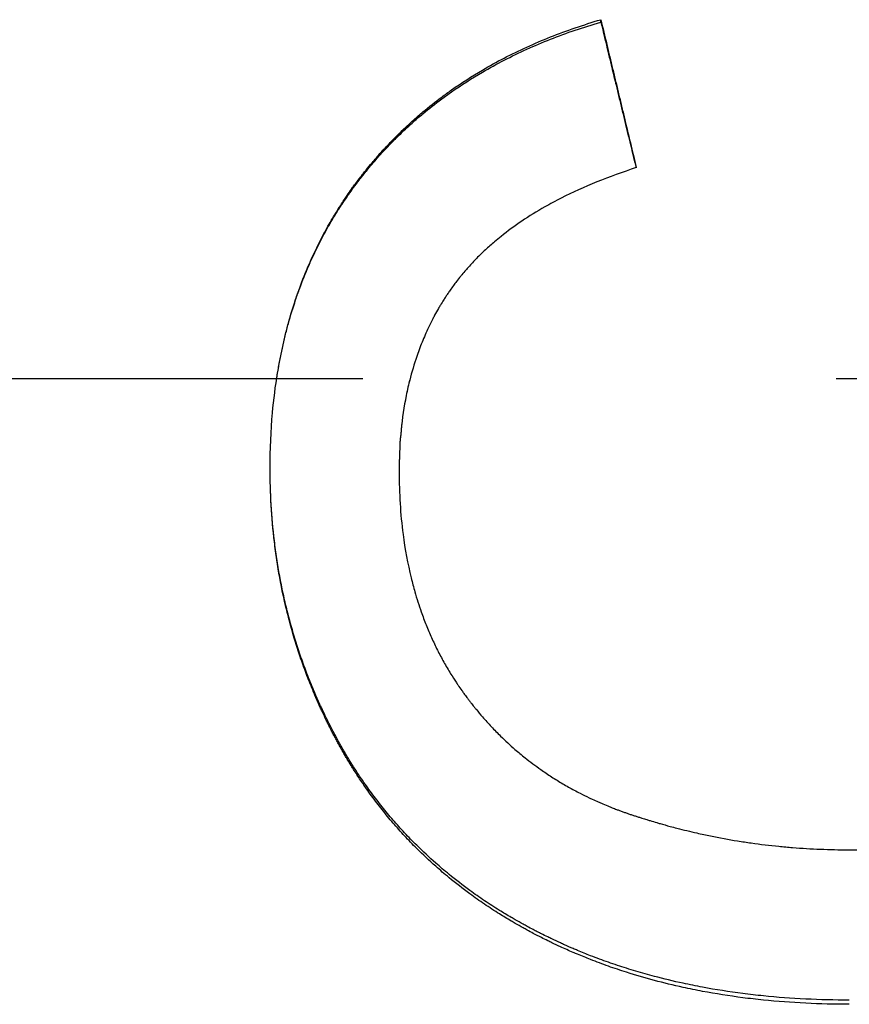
# Model space of a CAD drawing. Extents: x 0 to 19.7, y -1.7 to 1.7.
# Tile 6 of 11: x 0.573 to 0.748, y -0.132 to 0.076. Entities that reach past the tile are written whole.
import ezdxf

# ---------------------------------------------------------------- set-up
doc = ezdxf.new("R2010")
doc.units = 0
doc.header["$MEASUREMENT"] = 0
doc.linetypes.add('CHAIN', pattern=[0.7087, 0.4724, -0.0591, 0.1181, -0.0591])
doc.layers.get('0').update_dxf_attribs({"linetype": 'CONTINUOUS'})

msp = doc.modelspace()

# ---------------------------------------------------------------- linework, layer by layer
msp.add_line((0.69576, 0.07528), (0.69576, 0.07579))
at = {"linetype": 'CHAIN'}
msp.add_line((-0.045, 0), (19.73004, 0), dxfattribs=at)
for points, knots in [([(0.62588, -0.01893), (0.62588, -0.01493), (0.62605, -0.01103), (0.62639, -0.00724), (0.62665, -0.0044), (0.627, -0.00161), (0.62745, 0.00111), (0.62789, 0.00383), (0.62844, 0.00649), (0.62908, 0.0091), (0.62929, 0.00996), (0.62951, 0.01083), (0.62975, 0.01168), (0.63021, 0.01339), (0.63072, 0.01507), (0.63128, 0.01673), (0.63155, 0.01755), (0.63184, 0.01837), (0.63214, 0.01919), (0.63274, 0.02082), (0.63337, 0.02242), (0.63405, 0.02399), (0.6344, 0.02478), (0.63475, 0.02556), (0.63511, 0.02634), (0.63565, 0.0275), (0.63622, 0.02864), (0.63681, 0.02977), (0.637, 0.03015), (0.6372, 0.03053), (0.63741, 0.0309), (0.63801, 0.03202), (0.63864, 0.03313), (0.6393, 0.03422), (0.63973, 0.03495), (0.64018, 0.03567), (0.64064, 0.03638), (0.64087, 0.03674), (0.6411, 0.03709), (0.64133, 0.03745), (0.64168, 0.03798), (0.64204, 0.0385), (0.6424, 0.03903), (0.64271, 0.03946), (0.64301, 0.0399), (0.64332, 0.04033), (0.64351, 0.04058), (0.6437, 0.04084), (0.64389, 0.0411), (0.64427, 0.04161), (0.64465, 0.04212), (0.64504, 0.04263), (0.64511, 0.04271), (0.64517, 0.04279), (0.64524, 0.04288), (0.64543, 0.04313), (0.64563, 0.04338), (0.64583, 0.04363), (0.64596, 0.04379), (0.64609, 0.04396), (0.64622, 0.04412), (0.64662, 0.04462), (0.64703, 0.04511), (0.64743, 0.04559), (0.64771, 0.04591), (0.64798, 0.04624), (0.64826, 0.04655), (0.64881, 0.04719), (0.64937, 0.04782), (0.64994, 0.04844), (0.65023, 0.04875), (0.65052, 0.04906), (0.65081, 0.04937), (0.65138, 0.04998), (0.65197, 0.05058), (0.65257, 0.05118), (0.65287, 0.05147), (0.65317, 0.05177), (0.65347, 0.05206), (0.65437, 0.05294), (0.6553, 0.0538), (0.65625, 0.05464), (0.65688, 0.0552), (0.65751, 0.05575), (0.65816, 0.0563), (0.65945, 0.05738), (0.66078, 0.05844), (0.66214, 0.05945), (0.66283, 0.05996), (0.66352, 0.06046), (0.66421, 0.06096), (0.66631, 0.06243), (0.66848, 0.06383), (0.67073, 0.06515), (0.67223, 0.06603), (0.67376, 0.06688), (0.67533, 0.06769), (0.67846, 0.06931), (0.68173, 0.0708), (0.68513, 0.07215), (0.68854, 0.0735), (0.69208, 0.07471), (0.69576, 0.07579)], [0, 0, 0, 0, 0.166667, 0.166667, 0.166667, 0.291667, 0.291667, 0.291667, 0.416667, 0.416667, 0.416667, 0.458333, 0.458333, 0.458333, 0.541667, 0.541667, 0.541667, 0.583333, 0.583333, 0.583333, 0.666667, 0.666667, 0.666667, 0.708333, 0.708333, 0.708333, 0.770833, 0.770833, 0.770833, 0.791667, 0.791667, 0.791667, 0.854167, 0.854167, 0.854167, 0.895833, 0.895833, 0.895833, 0.916667, 0.916667, 0.916667, 0.947917, 0.947917, 0.947917, 0.973958, 0.973958, 0.973958, 0.989583, 0.989583, 0.989583, 1.020833, 1.020833, 1.020833, 1.026042, 1.026042, 1.026042, 1.041667, 1.041667, 1.041667, 1.052083, 1.052083, 1.052083, 1.083333, 1.083333, 1.083333, 1.104167, 1.104167, 1.104167, 1.145833, 1.145833, 1.145833, 1.166667, 1.166667, 1.166667, 1.208333, 1.208333, 1.208333, 1.229167, 1.229167, 1.229167, 1.291667, 1.291667, 1.291667, 1.333333, 1.333333, 1.333333, 1.416667, 1.416667, 1.416667, 1.458333, 1.458333, 1.458333, 1.583333, 1.583333, 1.583333, 1.666667, 1.666667, 1.666667, 1.833333, 1.833333, 1.833333, 2, 2, 2, 2]), ([(0.62727, 0), (0.62733, 0.00037), (0.62739, 0.00073), (0.62745, 0.0011), (0.6276, 0.002), (0.62776, 0.0029), (0.62793, 0.00379), (0.62827, 0.00556), (0.62865, 0.00731), (0.62908, 0.00904), (0.62929, 0.0099), (0.62951, 0.01075), (0.62975, 0.0116), (0.63021, 0.0133), (0.63072, 0.01497), (0.63128, 0.01661), (0.63155, 0.01744), (0.63184, 0.01825), (0.63214, 0.01906), (0.63274, 0.02068), (0.63337, 0.02227), (0.63405, 0.02383), (0.6344, 0.02461), (0.63475, 0.02539), (0.63511, 0.02616), (0.63565, 0.02731), (0.63622, 0.02845), (0.63681, 0.02957), (0.637, 0.02995), (0.6372, 0.03032), (0.63741, 0.03069), (0.63781, 0.03144), (0.63823, 0.03217), (0.63865, 0.0329), (0.63886, 0.03327), (0.63908, 0.03363), (0.6393, 0.03399), (0.63973, 0.03471), (0.64018, 0.03543), (0.64064, 0.03614), (0.64087, 0.03649), (0.6411, 0.03684), (0.64133, 0.0372), (0.64168, 0.03772), (0.64204, 0.03825), (0.6424, 0.03877), (0.64252, 0.03894), (0.64265, 0.03911), (0.64277, 0.03928), (0.64295, 0.03954), (0.64314, 0.0398), (0.64332, 0.04006), (0.64351, 0.04031), (0.6437, 0.04057), (0.64389, 0.04082), (0.64395, 0.04091), (0.64401, 0.04099), (0.64408, 0.04108), (0.6442, 0.04125), (0.64433, 0.04142), (0.64446, 0.04159), (0.64452, 0.04167), (0.64459, 0.04175), (0.64465, 0.04184), (0.64478, 0.04201), (0.64491, 0.04217), (0.64504, 0.04234), (0.64511, 0.04242), (0.64517, 0.04251), (0.64524, 0.04259), (0.64543, 0.04284), (0.64563, 0.04309), (0.64583, 0.04333), (0.64596, 0.0435), (0.64609, 0.04366), (0.64622, 0.04383), (0.64662, 0.04432), (0.64703, 0.0448), (0.64743, 0.04529), (0.64771, 0.04561), (0.64798, 0.04593), (0.64826, 0.04624), (0.64881, 0.04688), (0.64937, 0.0475), (0.64994, 0.04812), (0.65023, 0.04843), (0.65052, 0.04873), (0.65081, 0.04904), (0.65138, 0.04964), (0.65197, 0.05024), (0.65257, 0.05083), (0.65287, 0.05113), (0.65317, 0.05142), (0.65347, 0.05171), (0.65437, 0.05259), (0.6553, 0.05344), (0.65625, 0.05428), (0.65688, 0.05483), (0.65751, 0.05538), (0.65816, 0.05592), (0.65945, 0.057), (0.66078, 0.05805), (0.66214, 0.05906), (0.66283, 0.05956), (0.66352, 0.06006), (0.66421, 0.06055), (0.66631, 0.06201), (0.66848, 0.0634), (0.67073, 0.06472), (0.67223, 0.06559), (0.67376, 0.06643), (0.67533, 0.06724), (0.67846, 0.06885), (0.68173, 0.07033), (0.68513, 0.07167), (0.68854, 0.07301), (0.69208, 0.07422), (0.69576, 0.07528)], [0.274761, 0.274761, 0.274761, 0.274761, 0.291667, 0.291667, 0.291667, 0.333333, 0.333333, 0.333333, 0.416667, 0.416667, 0.416667, 0.458333, 0.458333, 0.458333, 0.541667, 0.541667, 0.541667, 0.583333, 0.583333, 0.583333, 0.666667, 0.666667, 0.666667, 0.708333, 0.708333, 0.708333, 0.770833, 0.770833, 0.770833, 0.791667, 0.791667, 0.791667, 0.833333, 0.833333, 0.833333, 0.854167, 0.854167, 0.854167, 0.895833, 0.895833, 0.895833, 0.916667, 0.916667, 0.916667, 0.947917, 0.947917, 0.947917, 0.958333, 0.958333, 0.958333, 0.973958, 0.973958, 0.973958, 0.989583, 0.989583, 0.989583, 0.994792, 0.994792, 0.994792, 1.005208, 1.005208, 1.005208, 1.010417, 1.010417, 1.010417, 1.020833, 1.020833, 1.020833, 1.026042, 1.026042, 1.026042, 1.041667, 1.041667, 1.041667, 1.052083, 1.052083, 1.052083, 1.083333, 1.083333, 1.083333, 1.104167, 1.104167, 1.104167, 1.145833, 1.145833, 1.145833, 1.166667, 1.166667, 1.166667, 1.208333, 1.208333, 1.208333, 1.229167, 1.229167, 1.229167, 1.291667, 1.291667, 1.291667, 1.333333, 1.333333, 1.333333, 1.416667, 1.416667, 1.416667, 1.458333, 1.458333, 1.458333, 1.583333, 1.583333, 1.583333, 1.666667, 1.666667, 1.666667, 1.833333, 1.833333, 1.833333, 2, 2, 2, 2]), ([(0.69576, 0.07579), (0.69618, 0.07406), (0.6966, 0.07232), (0.69701, 0.07058), (0.69712, 0.07015), (0.69722, 0.06972), (0.69732, 0.06928), (0.69753, 0.06841), (0.69774, 0.06755), (0.69795, 0.06668), (0.69805, 0.06624), (0.69816, 0.06581), (0.69826, 0.06538), (0.69847, 0.06451), (0.69868, 0.06364), (0.69889, 0.06277), (0.69899, 0.06234), (0.6991, 0.0619), (0.6992, 0.06147), (0.69941, 0.0606), (0.69962, 0.05973), (0.69982, 0.05886), (0.69993, 0.05843), (0.70003, 0.058), (0.70014, 0.05756), (0.70035, 0.05669), (0.70055, 0.05583), (0.70076, 0.05496), (0.70087, 0.05452), (0.70097, 0.05409), (0.70107, 0.05365), (0.70139, 0.05235), (0.7017, 0.05105), (0.70201, 0.04975), (0.70243, 0.04801), (0.70285, 0.04627), (0.70326, 0.04454)], [0, 0, 0, 0, 0.01361738, 0.01361738, 0.01361738, 0.01702173, 0.01702173, 0.01702173, 0.02383042, 0.02383042, 0.02383042, 0.02723477, 0.02723477, 0.02723477, 0.03404346, 0.03404346, 0.03404346, 0.0374478, 0.0374478, 0.0374478, 0.0442565, 0.0442565, 0.0442565, 0.04766084, 0.04766084, 0.04766084, 0.05446953, 0.05446953, 0.05446953, 0.05787388, 0.05787388, 0.05787388, 0.06808692, 0.06808692, 0.06808692, 0.0817043, 0.0817043, 0.0817043, 0.0817043]), ([(0.69576, 0.07528), (0.69628, 0.07313), (0.6968, 0.07097), (0.69732, 0.06882), (0.69753, 0.06796), (0.69774, 0.06709), (0.69795, 0.06623), (0.69826, 0.06494), (0.69857, 0.06364), (0.69889, 0.06235), (0.69899, 0.06192), (0.6991, 0.06149), (0.6992, 0.06106), (0.69941, 0.0602), (0.69962, 0.05933), (0.69982, 0.05847), (0.69993, 0.05804), (0.70003, 0.05761), (0.70014, 0.05718), (0.70035, 0.05631), (0.70055, 0.05545), (0.70076, 0.05459), (0.70087, 0.05416), (0.70097, 0.05373), (0.70107, 0.0533), (0.70178, 0.05037), (0.70249, 0.04744), (0.7032, 0.04451)], [0, 0, 0, 0, 0.01702173, 0.01702173, 0.01702173, 0.02383042, 0.02383042, 0.02383042, 0.03404346, 0.03404346, 0.03404346, 0.0374478, 0.0374478, 0.0374478, 0.0442565, 0.0442565, 0.0442565, 0.04766084, 0.04766084, 0.04766084, 0.05446953, 0.05446953, 0.05446953, 0.05787388, 0.05787388, 0.05787388, 0.08097711, 0.08097711, 0.08097711, 0.08097711]), ([(0.70326, 0.04454), (0.70036, 0.0436), (0.69758, 0.0426), (0.69494, 0.04153), (0.69229, 0.04045), (0.68978, 0.03931), (0.6874, 0.03811), (0.68621, 0.0375), (0.68505, 0.03688), (0.68392, 0.03624), (0.68224, 0.03528), (0.68062, 0.03429), (0.67908, 0.03325), (0.67754, 0.03222), (0.67608, 0.03114), (0.67468, 0.03003), (0.67422, 0.02966), (0.67376, 0.02928), (0.67332, 0.0289), (0.67265, 0.02833), (0.67199, 0.02776), (0.67136, 0.02717), (0.67072, 0.02658), (0.67011, 0.02598), (0.66951, 0.02537), (0.66891, 0.02476), (0.66833, 0.02415), (0.66777, 0.02352), (0.66759, 0.02331), (0.6674, 0.0231), (0.66722, 0.02289), (0.66694, 0.02257), (0.66667, 0.02225), (0.66641, 0.02193), (0.66632, 0.02183), (0.66623, 0.02172), (0.66615, 0.02161), (0.66584, 0.02123), (0.66554, 0.02085), (0.66525, 0.02047), (0.66504, 0.02019), (0.66483, 0.01992), (0.66463, 0.01964), (0.66438, 0.01931), (0.66414, 0.01897), (0.66391, 0.01863), (0.66375, 0.01841), (0.66359, 0.01818), (0.66344, 0.01795), (0.66336, 0.01784), (0.66328, 0.01772), (0.66321, 0.01761), (0.66306, 0.01738), (0.6629, 0.01715), (0.66276, 0.01692), (0.66268, 0.0168), (0.66261, 0.01669), (0.66253, 0.01657), (0.66231, 0.01622), (0.6621, 0.01587), (0.66188, 0.01551), (0.66174, 0.01528), (0.6616, 0.01504), (0.66146, 0.0148), (0.66118, 0.01432), (0.66091, 0.01384), (0.66065, 0.01335), (0.66052, 0.01311), (0.66039, 0.01286), (0.66026, 0.01262), (0.65987, 0.01188), (0.65951, 0.01113), (0.65915, 0.01037), (0.65892, 0.00986), (0.65869, 0.00935), (0.65847, 0.00883), (0.65802, 0.0078), (0.65761, 0.00675), (0.65722, 0.00567), (0.65702, 0.00514), (0.65684, 0.0046), (0.65666, 0.00405), (0.65611, 0.00242), (0.65564, 0.00074), (0.65522, -0.00099), (0.65494, -0.00214), (0.65469, -0.0033), (0.65447, -0.00449), (0.65403, -0.00687), (0.65369, -0.00932), (0.65347, -0.01185), (0.65325, -0.01438), (0.65314, -0.01698), (0.65314, -0.01966)], [0, 0, 0, 0, 0.166667, 0.166667, 0.166667, 0.333333, 0.333333, 0.333333, 0.416667, 0.416667, 0.416667, 0.541667, 0.541667, 0.541667, 0.666667, 0.666667, 0.666667, 0.708333, 0.708333, 0.708333, 0.770833, 0.770833, 0.770833, 0.833333, 0.833333, 0.833333, 0.895833, 0.895833, 0.895833, 0.916667, 0.916667, 0.916667, 0.947917, 0.947917, 0.947917, 0.958333, 0.958333, 0.958333, 0.994792, 0.994792, 0.994792, 1.020833, 1.020833, 1.020833, 1.052083, 1.052083, 1.052083, 1.072917, 1.072917, 1.072917, 1.083333, 1.083333, 1.083333, 1.104167, 1.104167, 1.104167, 1.114583, 1.114583, 1.114583, 1.145833, 1.145833, 1.145833, 1.166667, 1.166667, 1.166667, 1.208333, 1.208333, 1.208333, 1.229167, 1.229167, 1.229167, 1.291667, 1.291667, 1.291667, 1.333333, 1.333333, 1.333333, 1.416667, 1.416667, 1.416667, 1.458333, 1.458333, 1.458333, 1.583333, 1.583333, 1.583333, 1.666667, 1.666667, 1.666667, 1.833333, 1.833333, 1.833333, 2, 2, 2, 2]), ([(0.65547, 0), (0.65538, -0.00033), (0.6553, -0.00065), (0.65522, -0.00098), (0.65494, -0.00212), (0.65469, -0.00328), (0.65447, -0.00446), (0.65403, -0.00682), (0.65369, -0.00926), (0.65347, -0.01177), (0.65325, -0.01428), (0.65314, -0.01687), (0.65314, -0.01953)], [1.5593363, 1.5593363, 1.5593363, 1.5593363, 1.5833333, 1.5833333, 1.5833333, 1.6666667, 1.6666667, 1.6666667, 1.8333333, 1.8333333, 1.8333333, 2, 2, 2, 2]), ([(0.74826, -0.13129), (0.74514, -0.13129), (0.74206, -0.13122), (0.73904, -0.13107), (0.73601, -0.13092), (0.73303, -0.1307), (0.73011, -0.1304), (0.72864, -0.13025), (0.72719, -0.13009), (0.72575, -0.1299), (0.72288, -0.12953), (0.72005, -0.12909), (0.71727, -0.12857), (0.71588, -0.12831), (0.7145, -0.12803), (0.71314, -0.12774), (0.71109, -0.12729), (0.70908, -0.12681), (0.70708, -0.12628), (0.70642, -0.12611), (0.70576, -0.12592), (0.7051, -0.12574), (0.70379, -0.12537), (0.70249, -0.12498), (0.7012, -0.12457), (0.70055, -0.12437), (0.69991, -0.12416), (0.69927, -0.12395), (0.69799, -0.12352), (0.69673, -0.12308), (0.69547, -0.12262), (0.69485, -0.12239), (0.69422, -0.12215), (0.6936, -0.12191), (0.69267, -0.12155), (0.69175, -0.12118), (0.69083, -0.12079), (0.69053, -0.12067), (0.69022, -0.12054), (0.68992, -0.12041), (0.68931, -0.12015), (0.68871, -0.11989), (0.68811, -0.11962), (0.6878, -0.11948), (0.6875, -0.11935), (0.68721, -0.11921), (0.68661, -0.11894), (0.68601, -0.11866), (0.68542, -0.11838), (0.68512, -0.11824), (0.68483, -0.1181), (0.68453, -0.11795), (0.68409, -0.11774), (0.68365, -0.11752), (0.68321, -0.1173), (0.68307, -0.11722), (0.68292, -0.11715), (0.68277, -0.11708), (0.68248, -0.11693), (0.68219, -0.11678), (0.6819, -0.11663), (0.68176, -0.11655), (0.68161, -0.11648), (0.68147, -0.1164), (0.68104, -0.11618), (0.68061, -0.11595), (0.68018, -0.11572), (0.6799, -0.11556), (0.67961, -0.11541), (0.67933, -0.11525), (0.67876, -0.11494), (0.6782, -0.11463), (0.67765, -0.11431), (0.67737, -0.11415), (0.67709, -0.11398), (0.67681, -0.11382), (0.67599, -0.11334), (0.67517, -0.11284), (0.67436, -0.11234), (0.67382, -0.11201), (0.67329, -0.11167), (0.67275, -0.11132), (0.67169, -0.11064), (0.67065, -0.10994), (0.66963, -0.10922), (0.66911, -0.10886), (0.66861, -0.1085), (0.6681, -0.10813), (0.66659, -0.10703), (0.66512, -0.1059), (0.66369, -0.10473), (0.66273, -0.10395), (0.6618, -0.10315), (0.66088, -0.10234), (0.6595, -0.10112), (0.65816, -0.09987), (0.65686, -0.09859), (0.65642, -0.09816), (0.656, -0.09772), (0.65557, -0.09729), (0.65472, -0.09641), (0.65389, -0.09553), (0.65308, -0.09462), (0.65267, -0.09417), (0.65227, -0.09371), (0.65187, -0.09325), (0.65107, -0.09233), (0.6503, -0.09139), (0.64953, -0.09044), (0.64915, -0.08997), (0.64878, -0.08949), (0.64841, -0.089), (0.64766, -0.08804), (0.64694, -0.08705), (0.64623, -0.08605), (0.64588, -0.08556), (0.64553, -0.08505), (0.64518, -0.08455), (0.64466, -0.08378), (0.64416, -0.08302), (0.64366, -0.08224), (0.64349, -0.08198), (0.64333, -0.08172), (0.64316, -0.08146), (0.64292, -0.08106), (0.64268, -0.08067), (0.64243, -0.08027), (0.64235, -0.08014), (0.64227, -0.08001), (0.64219, -0.07988), (0.64204, -0.07961), (0.64188, -0.07934), (0.64172, -0.07908), (0.64164, -0.07894), (0.64156, -0.07881), (0.64149, -0.07867), (0.64133, -0.07841), (0.64117, -0.07814), (0.64102, -0.07787), (0.64094, -0.07773), (0.64087, -0.0776), (0.64079, -0.07746), (0.64064, -0.07719), (0.64049, -0.07692), (0.64034, -0.07664), (0.64026, -0.07651), (0.64019, -0.07637), (0.64011, -0.07623), (0.63996, -0.07596), (0.63981, -0.07569), (0.63967, -0.07541), (0.63959, -0.07528), (0.63952, -0.07514), (0.63945, -0.075), (0.6393, -0.07473), (0.63916, -0.07445), (0.63901, -0.07417), (0.63894, -0.07404), (0.63887, -0.0739), (0.6388, -0.07376), (0.63858, -0.07335), (0.63837, -0.07293), (0.63817, -0.07251), (0.63803, -0.07224), (0.63789, -0.07196), (0.63775, -0.07168), (0.63748, -0.07112), (0.63721, -0.07057), (0.63695, -0.07), (0.63682, -0.06972), (0.63669, -0.06944), (0.63656, -0.06916), (0.63617, -0.06832), (0.63579, -0.06747), (0.63542, -0.06662), (0.63518, -0.06605), (0.63494, -0.06549), (0.6347, -0.06491), (0.63423, -0.06377), (0.63378, -0.06262), (0.63335, -0.06147), (0.63313, -0.06089), (0.63292, -0.06031), (0.63271, -0.05973), (0.6323, -0.05857), (0.63191, -0.0574), (0.63153, -0.05622), (0.63134, -0.05563), (0.63116, -0.05504), (0.63098, -0.05445), (0.63044, -0.05267), (0.62995, -0.05088), (0.6295, -0.04907), (0.6292, -0.04787), (0.62891, -0.04666), (0.62865, -0.04544), (0.62812, -0.043), (0.62767, -0.04053), (0.6273, -0.03804), (0.62711, -0.03679), (0.62694, -0.03554), (0.62679, -0.03428), (0.62649, -0.03175), (0.62626, -0.0292), (0.62611, -0.02663), (0.62596, -0.02409), (0.62589, -0.02152), (0.62588, -0.01893)], [0, 0, 0, 0, 0.125, 0.125, 0.125, 0.25, 0.25, 0.25, 0.3125, 0.3125, 0.3125, 0.4375, 0.4375, 0.4375, 0.5, 0.5, 0.5, 0.59375, 0.59375, 0.59375, 0.625, 0.625, 0.625, 0.6875, 0.6875, 0.6875, 0.71875, 0.71875, 0.71875, 0.78125, 0.78125, 0.78125, 0.8125, 0.8125, 0.8125, 0.859375, 0.859375, 0.859375, 0.875, 0.875, 0.875, 0.90625, 0.90625, 0.90625, 0.921875, 0.921875, 0.921875, 0.953125, 0.953125, 0.953125, 0.96875, 0.96875, 0.96875, 0.992188, 0.992188, 0.992188, 1, 1, 1, 1.015625, 1.015625, 1.015625, 1.023438, 1.023438, 1.023438, 1.046875, 1.046875, 1.046875, 1.0625, 1.0625, 1.0625, 1.09375, 1.09375, 1.09375, 1.109375, 1.109375, 1.109375, 1.15625, 1.15625, 1.15625, 1.1875, 1.1875, 1.1875, 1.25, 1.25, 1.25, 1.28125, 1.28125, 1.28125, 1.375, 1.375, 1.375, 1.4375, 1.4375, 1.4375, 1.53125, 1.53125, 1.53125, 1.5625, 1.5625, 1.5625, 1.625, 1.625, 1.625, 1.65625, 1.65625, 1.65625, 1.71875, 1.71875, 1.71875, 1.75, 1.75, 1.75, 1.8125, 1.8125, 1.8125, 1.84375, 1.84375, 1.84375, 1.890625, 1.890625, 1.890625, 1.90625, 1.90625, 1.90625, 1.929688, 1.929688, 1.929688, 1.9375, 1.9375, 1.9375, 1.953125, 1.953125, 1.953125, 1.960938, 1.960938, 1.960938, 1.976562, 1.976562, 1.976562, 1.984375, 1.984375, 1.984375, 2, 2, 2, 2.007812, 2.007812, 2.007812, 2.023438, 2.023438, 2.023438, 2.03125, 2.03125, 2.03125, 2.046875, 2.046875, 2.046875, 2.054688, 2.054688, 2.054688, 2.078125, 2.078125, 2.078125, 2.09375, 2.09375, 2.09375, 2.125, 2.125, 2.125, 2.140625, 2.140625, 2.140625, 2.1875, 2.1875, 2.1875, 2.21875, 2.21875, 2.21875, 2.28125, 2.28125, 2.28125, 2.3125, 2.3125, 2.3125, 2.375, 2.375, 2.375, 2.40625, 2.40625, 2.40625, 2.5, 2.5, 2.5, 2.5625, 2.5625, 2.5625, 2.6875, 2.6875, 2.6875, 2.75, 2.75, 2.75, 2.875, 2.875, 2.875, 2.997997, 2.997997, 2.997997, 2.997997]), ([(0.74826, -0.13217), (0.74514, -0.13217), (0.74206, -0.1321), (0.73904, -0.13195), (0.73601, -0.1318), (0.73303, -0.13158), (0.73011, -0.13128), (0.72864, -0.13113), (0.72719, -0.13096), (0.72575, -0.13078), (0.72288, -0.13041), (0.72005, -0.12996), (0.71727, -0.12944), (0.71588, -0.12918), (0.7145, -0.1289), (0.71314, -0.1286), (0.71109, -0.12815), (0.70908, -0.12766), (0.70708, -0.12713), (0.70509, -0.1266), (0.70313, -0.12603), (0.7012, -0.12541), (0.70055, -0.12521), (0.69991, -0.125), (0.69927, -0.12478), (0.69799, -0.12436), (0.69673, -0.12391), (0.69547, -0.12344), (0.69485, -0.12321), (0.69422, -0.12297), (0.6936, -0.12273), (0.69267, -0.12237), (0.69175, -0.12199), (0.69083, -0.12161), (0.69053, -0.12148), (0.69022, -0.12135), (0.68992, -0.12122), (0.68901, -0.12083), (0.6881, -0.12043), (0.68721, -0.12001), (0.68661, -0.11974), (0.68601, -0.11946), (0.68542, -0.11918), (0.68512, -0.11903), (0.68483, -0.11889), (0.68453, -0.11875), (0.68409, -0.11853), (0.68365, -0.11831), (0.68321, -0.11809), (0.68263, -0.11779), (0.68205, -0.11749), (0.68147, -0.11719), (0.68104, -0.11696), (0.68061, -0.11673), (0.68018, -0.1165), (0.6799, -0.11634), (0.67961, -0.11619), (0.67933, -0.11603), (0.67876, -0.11571), (0.6782, -0.1154), (0.67765, -0.11508), (0.67737, -0.11491), (0.67709, -0.11475), (0.67681, -0.11459), (0.67599, -0.1141), (0.67517, -0.1136), (0.67436, -0.1131), (0.67382, -0.11276), (0.67329, -0.11242), (0.67275, -0.11207), (0.67169, -0.11138), (0.67065, -0.11068), (0.66963, -0.10995), (0.66911, -0.10959), (0.66861, -0.10923), (0.6681, -0.10886), (0.66659, -0.10775), (0.66512, -0.10661), (0.66369, -0.10543), (0.66273, -0.10465), (0.6618, -0.10385), (0.66088, -0.10303), (0.6595, -0.10181), (0.65816, -0.10055), (0.65686, -0.09925), (0.65642, -0.09882), (0.656, -0.09838), (0.65557, -0.09794), (0.65472, -0.09706), (0.65389, -0.09617), (0.65308, -0.09526), (0.65267, -0.0948), (0.65227, -0.09434), (0.65187, -0.09388), (0.65107, -0.09295), (0.6503, -0.09201), (0.64953, -0.09105), (0.64915, -0.09057), (0.64878, -0.09009), (0.64841, -0.0896), (0.64766, -0.08863), (0.64694, -0.08764), (0.64623, -0.08663), (0.64588, -0.08613), (0.64553, -0.08563), (0.64518, -0.08511), (0.64466, -0.08435), (0.64416, -0.08357), (0.64366, -0.08279), (0.64349, -0.08253), (0.64333, -0.08227), (0.64316, -0.082), (0.64292, -0.08161), (0.64268, -0.08121), (0.64243, -0.08081), (0.64235, -0.08068), (0.64227, -0.08055), (0.64219, -0.08041), (0.64204, -0.08015), (0.64188, -0.07988), (0.64172, -0.07961), (0.64164, -0.07947), (0.64156, -0.07934), (0.64149, -0.0792), (0.64133, -0.07893), (0.64117, -0.07866), (0.64102, -0.07839), (0.64079, -0.07798), (0.64056, -0.07757), (0.64034, -0.07716), (0.64026, -0.07702), (0.64019, -0.07689), (0.64011, -0.07675), (0.63996, -0.07647), (0.63981, -0.0762), (0.63967, -0.07592), (0.63959, -0.07578), (0.63952, -0.07564), (0.63945, -0.07551), (0.6393, -0.07523), (0.63916, -0.07495), (0.63901, -0.07467), (0.63894, -0.07454), (0.63887, -0.0744), (0.6388, -0.07426), (0.63858, -0.07384), (0.63837, -0.07342), (0.63817, -0.073), (0.63803, -0.07272), (0.63789, -0.07244), (0.63775, -0.07216), (0.63748, -0.0716), (0.63721, -0.07104), (0.63695, -0.07048), (0.63682, -0.07019), (0.63669, -0.06991), (0.63656, -0.06963), (0.63617, -0.06878), (0.63579, -0.06793), (0.63542, -0.06707), (0.63518, -0.0665), (0.63494, -0.06593), (0.6347, -0.06535), (0.63423, -0.0642), (0.63378, -0.06305), (0.63335, -0.06188), (0.63313, -0.0613), (0.63292, -0.06072), (0.63271, -0.06013), (0.6323, -0.05896), (0.63191, -0.05778), (0.63153, -0.0566), (0.63134, -0.05601), (0.63116, -0.05541), (0.63098, -0.05482), (0.63044, -0.05303), (0.62995, -0.05122), (0.6295, -0.0494), (0.6292, -0.04819), (0.62891, -0.04697), (0.62865, -0.04574), (0.62812, -0.04329), (0.62767, -0.04081), (0.6273, -0.0383), (0.62711, -0.03704), (0.62694, -0.03578), (0.62679, -0.03451), (0.62649, -0.03197), (0.62626, -0.0294), (0.62611, -0.0268), (0.62596, -0.02421), (0.62588, -0.02158), (0.62588, -0.01893)], [0, 0, 0, 0, 0.125, 0.125, 0.125, 0.25, 0.25, 0.25, 0.3125, 0.3125, 0.3125, 0.4375, 0.4375, 0.4375, 0.5, 0.5, 0.5, 0.59375, 0.59375, 0.59375, 0.6875, 0.6875, 0.6875, 0.71875, 0.71875, 0.71875, 0.78125, 0.78125, 0.78125, 0.8125, 0.8125, 0.8125, 0.859375, 0.859375, 0.859375, 0.875, 0.875, 0.875, 0.921875, 0.921875, 0.921875, 0.953125, 0.953125, 0.953125, 0.96875, 0.96875, 0.96875, 0.992188, 0.992188, 0.992188, 1.023438, 1.023438, 1.023438, 1.046875, 1.046875, 1.046875, 1.0625, 1.0625, 1.0625, 1.09375, 1.09375, 1.09375, 1.109375, 1.109375, 1.109375, 1.15625, 1.15625, 1.15625, 1.1875, 1.1875, 1.1875, 1.25, 1.25, 1.25, 1.28125, 1.28125, 1.28125, 1.375, 1.375, 1.375, 1.4375, 1.4375, 1.4375, 1.53125, 1.53125, 1.53125, 1.5625, 1.5625, 1.5625, 1.625, 1.625, 1.625, 1.65625, 1.65625, 1.65625, 1.71875, 1.71875, 1.71875, 1.75, 1.75, 1.75, 1.8125, 1.8125, 1.8125, 1.84375, 1.84375, 1.84375, 1.890625, 1.890625, 1.890625, 1.90625, 1.90625, 1.90625, 1.929688, 1.929688, 1.929688, 1.9375, 1.9375, 1.9375, 1.953125, 1.953125, 1.953125, 1.960938, 1.960938, 1.960938, 1.976562, 1.976562, 1.976562, 2, 2, 2, 2.007812, 2.007812, 2.007812, 2.023438, 2.023438, 2.023438, 2.03125, 2.03125, 2.03125, 2.046875, 2.046875, 2.046875, 2.054688, 2.054688, 2.054688, 2.078125, 2.078125, 2.078125, 2.09375, 2.09375, 2.09375, 2.125, 2.125, 2.125, 2.140625, 2.140625, 2.140625, 2.1875, 2.1875, 2.1875, 2.21875, 2.21875, 2.21875, 2.28125, 2.28125, 2.28125, 2.3125, 2.3125, 2.3125, 2.375, 2.375, 2.375, 2.40625, 2.40625, 2.40625, 2.5, 2.5, 2.5, 2.5625, 2.5625, 2.5625, 2.6875, 2.6875, 2.6875, 2.75, 2.75, 2.75, 2.875, 2.875, 2.875, 3, 3, 3, 3]), ([(0.65314, -0.01966), (0.65314, -0.02197), (0.65321, -0.02422), (0.65335, -0.02643), (0.65349, -0.02864), (0.65369, -0.0308), (0.65397, -0.03291), (0.65438, -0.03608), (0.65495, -0.03915), (0.65568, -0.04211), (0.65592, -0.0431), (0.65618, -0.04408), (0.65646, -0.04504), (0.65687, -0.04648), (0.65732, -0.0479), (0.65782, -0.0493), (0.65798, -0.04976), (0.65815, -0.05022), (0.65832, -0.05068), (0.65867, -0.0516), (0.65903, -0.0525), (0.65941, -0.0534), (0.6596, -0.05384), (0.65979, -0.05429), (0.65999, -0.05473), (0.66039, -0.05561), (0.6608, -0.05648), (0.66123, -0.05734), (0.66145, -0.05777), (0.66167, -0.05819), (0.6619, -0.05862), (0.66234, -0.05946), (0.66281, -0.0603), (0.66329, -0.06112), (0.66354, -0.06154), (0.66378, -0.06194), (0.66403, -0.06235), (0.66441, -0.06296), (0.66479, -0.06356), (0.66519, -0.06416), (0.66532, -0.06436), (0.66545, -0.06455), (0.66559, -0.06475), (0.66585, -0.06514), (0.66613, -0.06554), (0.6664, -0.06592), (0.66654, -0.06612), (0.66668, -0.06631), (0.66682, -0.0665), (0.66703, -0.06679), (0.66724, -0.06708), (0.66745, -0.06736), (0.66752, -0.06746), (0.66759, -0.06755), (0.66767, -0.06765), (0.66781, -0.06784), (0.66795, -0.06802), (0.6681, -0.06821), (0.66817, -0.0683), (0.66824, -0.0684), (0.66831, -0.06849), (0.66853, -0.06877), (0.66875, -0.06905), (0.66897, -0.06932), (0.66912, -0.0695), (0.66926, -0.06969), (0.66941, -0.06987), (0.66986, -0.07041), (0.67031, -0.07095), (0.67077, -0.07148), (0.67107, -0.07183), (0.67138, -0.07218), (0.67169, -0.07252), (0.67232, -0.07321), (0.67295, -0.07389), (0.6736, -0.07455), (0.67392, -0.07488), (0.67425, -0.0752), (0.67458, -0.07553), (0.67557, -0.07649), (0.67658, -0.07743), (0.67762, -0.07833), (0.67832, -0.07894), (0.67902, -0.07952), (0.67974, -0.0801), (0.68082, -0.08096), (0.68192, -0.08178), (0.68305, -0.08258), (0.68343, -0.08284), (0.68381, -0.0831), (0.68419, -0.08336), (0.68495, -0.08388), (0.68573, -0.08438), (0.68652, -0.08486), (0.68691, -0.08511), (0.68731, -0.08535), (0.68771, -0.08558), (0.68851, -0.08605), (0.68932, -0.08651), (0.69014, -0.08695), (0.69056, -0.08717), (0.69097, -0.08739), (0.69139, -0.08761), (0.69202, -0.08793), (0.69265, -0.08824), (0.69329, -0.08854), (0.6935, -0.08865), (0.69372, -0.08875), (0.69393, -0.08885), (0.69436, -0.08905), (0.69479, -0.08924), (0.69523, -0.08943), (0.69545, -0.08953), (0.69566, -0.08963), (0.69588, -0.08972), (0.69632, -0.08991), (0.69676, -0.09009), (0.69721, -0.09027), (0.69743, -0.09037), (0.69765, -0.09045), (0.69788, -0.09054), (0.69821, -0.09068), (0.69855, -0.09081), (0.69889, -0.09094), (0.699, -0.09098), (0.69911, -0.09102), (0.69923, -0.09107), (0.69945, -0.09115), (0.69968, -0.09124), (0.69991, -0.09132), (0.70002, -0.09136), (0.70014, -0.0914), (0.70025, -0.09144), (0.70048, -0.09153), (0.70071, -0.09161), (0.70094, -0.09169), (0.70106, -0.09173), (0.70117, -0.09177), (0.70129, -0.09181), (0.70152, -0.09189), (0.70175, -0.09197), (0.70198, -0.09205), (0.7021, -0.09208), (0.70221, -0.09212), (0.70233, -0.09216), (0.70256, -0.09224), (0.7028, -0.09232), (0.70303, -0.09239), (0.70315, -0.09243), (0.70326, -0.09247), (0.70338, -0.09251), (0.70361, -0.09258), (0.70384, -0.09266), (0.70408, -0.09273), (0.70419, -0.09277), (0.70431, -0.0928), (0.70443, -0.09284), (0.70478, -0.09295), (0.70513, -0.09306), (0.70548, -0.09317), (0.70571, -0.09324), (0.70595, -0.09331), (0.70618, -0.09338), (0.70665, -0.09352), (0.70712, -0.09366), (0.70758, -0.0938), (0.70782, -0.09387), (0.70805, -0.09394), (0.70829, -0.094), (0.70899, -0.0942), (0.7097, -0.0944), (0.7104, -0.09459), (0.71087, -0.09472), (0.71134, -0.09484), (0.71182, -0.09496), (0.71323, -0.09533), (0.71465, -0.09567), (0.71607, -0.09599), (0.71702, -0.09621), (0.71797, -0.09641), (0.71893, -0.09661), (0.72083, -0.097), (0.72274, -0.09735), (0.72466, -0.09766), (0.72562, -0.09781), (0.72659, -0.09796), (0.72755, -0.0981), (0.72948, -0.09837), (0.73142, -0.0986), (0.73336, -0.0988), (0.73433, -0.0989), (0.7353, -0.09898), (0.73628, -0.09906), (0.73823, -0.09922), (0.74019, -0.09934), (0.74216, -0.09941), (0.74412, -0.09949), (0.7461, -0.09953), (0.74808, -0.09953)], [0, 0, 0, 0, 0.125, 0.125, 0.125, 0.25, 0.25, 0.25, 0.4375, 0.4375, 0.4375, 0.5, 0.5, 0.5, 0.59375, 0.59375, 0.59375, 0.625, 0.625, 0.625, 0.6875, 0.6875, 0.6875, 0.71875, 0.71875, 0.71875, 0.78125, 0.78125, 0.78125, 0.8125, 0.8125, 0.8125, 0.875, 0.875, 0.875, 0.90625, 0.90625, 0.90625, 0.953125, 0.953125, 0.953125, 0.96875, 0.96875, 0.96875, 1, 1, 1, 1.015625, 1.015625, 1.015625, 1.039062, 1.039062, 1.039062, 1.046875, 1.046875, 1.046875, 1.0625, 1.0625, 1.0625, 1.070312, 1.070312, 1.070312, 1.09375, 1.09375, 1.09375, 1.109375, 1.109375, 1.109375, 1.15625, 1.15625, 1.15625, 1.1875, 1.1875, 1.1875, 1.25, 1.25, 1.25, 1.28125, 1.28125, 1.28125, 1.375, 1.375, 1.375, 1.4375, 1.4375, 1.4375, 1.53125, 1.53125, 1.53125, 1.5625, 1.5625, 1.5625, 1.625, 1.625, 1.625, 1.65625, 1.65625, 1.65625, 1.71875, 1.71875, 1.71875, 1.75, 1.75, 1.75, 1.796875, 1.796875, 1.796875, 1.8125, 1.8125, 1.8125, 1.84375, 1.84375, 1.84375, 1.859375, 1.859375, 1.859375, 1.890625, 1.890625, 1.890625, 1.90625, 1.90625, 1.90625, 1.929688, 1.929688, 1.929688, 1.9375, 1.9375, 1.9375, 1.953125, 1.953125, 1.953125, 1.960938, 1.960938, 1.960938, 1.976562, 1.976562, 1.976562, 1.984375, 1.984375, 1.984375, 2, 2, 2, 2.007812, 2.007812, 2.007812, 2.023438, 2.023438, 2.023438, 2.03125, 2.03125, 2.03125, 2.046875, 2.046875, 2.046875, 2.054688, 2.054688, 2.054688, 2.078125, 2.078125, 2.078125, 2.09375, 2.09375, 2.09375, 2.125, 2.125, 2.125, 2.140625, 2.140625, 2.140625, 2.1875, 2.1875, 2.1875, 2.21875, 2.21875, 2.21875, 2.3125, 2.3125, 2.3125, 2.375, 2.375, 2.375, 2.5, 2.5, 2.5, 2.5625, 2.5625, 2.5625, 2.6875, 2.6875, 2.6875, 2.75, 2.75, 2.75, 2.875, 2.875, 2.875, 3, 3, 3, 3]), ([(0.74808, -0.09953), (0.75062, -0.09953), (0.75313, -0.09948), (0.7556, -0.09939), (0.75806, -0.0993), (0.76049, -0.09916), (0.76287, -0.09897), (0.76645, -0.09869), (0.76994, -0.09831), (0.77334, -0.09782), (0.77447, -0.09765), (0.77559, -0.09748), (0.77671, -0.09729), (0.77838, -0.09701), (0.78002, -0.09671), (0.78165, -0.09638), (0.78219, -0.09627), (0.78273, -0.09615), (0.78326, -0.09604), (0.78434, -0.0958), (0.7854, -0.09556), (0.78645, -0.0953), (0.78698, -0.09517), (0.7875, -0.09504), (0.78802, -0.09491), (0.78907, -0.09464), (0.7901, -0.09436), (0.79112, -0.09407), (0.79163, -0.09393), (0.79214, -0.09378), (0.79265, -0.09363), (0.79341, -0.0934), (0.79416, -0.09316), (0.79491, -0.09292), (0.79566, -0.09268), (0.7964, -0.09244), (0.79714, -0.09218), (0.79775, -0.09197), (0.79836, -0.09176), (0.79897, -0.09154), (0.79933, -0.0914), (0.7997, -0.09127), (0.80006, -0.09114), (0.80042, -0.091), (0.80078, -0.09086), (0.80114, -0.09072), (0.80149, -0.09059), (0.80185, -0.09044), (0.80221, -0.0903), (0.80256, -0.09016), (0.80291, -0.09002), (0.80326, -0.08987), (0.80338, -0.08982), (0.8035, -0.08977), (0.80361, -0.08972), (0.80384, -0.08963), (0.80408, -0.08953), (0.80431, -0.08943), (0.80442, -0.08938), (0.80454, -0.08933), (0.80465, -0.08928), (0.805, -0.08913), (0.80534, -0.08898), (0.80568, -0.08882), (0.80591, -0.08872), (0.80613, -0.08861), (0.80636, -0.08851), (0.80703, -0.0882), (0.8077, -0.08788), (0.80836, -0.08755), (0.80879, -0.08733), (0.80923, -0.08711), (0.80966, -0.08689), (0.81052, -0.08644), (0.81137, -0.08597), (0.8122, -0.0855), (0.81262, -0.08526), (0.81303, -0.08502), (0.81344, -0.08478), (0.81466, -0.08405), (0.81585, -0.08329), (0.81701, -0.0825), (0.81778, -0.08197), (0.81854, -0.08144), (0.81928, -0.08088), (0.82039, -0.08006), (0.82147, -0.0792), (0.82251, -0.07832), (0.82286, -0.07802), (0.8232, -0.07773), (0.82354, -0.07743), (0.82422, -0.07682), (0.82489, -0.07621), (0.82554, -0.07558), (0.82586, -0.07527), (0.82619, -0.07495), (0.8265, -0.07463), (0.82714, -0.07399), (0.82776, -0.07334), (0.82836, -0.07267), (0.82867, -0.07234), (0.82896, -0.072), (0.82926, -0.07166), (0.82985, -0.07098), (0.83042, -0.07029), (0.83098, -0.06959), (0.83126, -0.06924), (0.83154, -0.06888), (0.83181, -0.06852), (0.83222, -0.06799), (0.83262, -0.06744), (0.83301, -0.06689), (0.83314, -0.0667), (0.83327, -0.06652), (0.8334, -0.06633), (0.83359, -0.06606), (0.83378, -0.06578), (0.83397, -0.06549), (0.83403, -0.0654), (0.8341, -0.06531), (0.83416, -0.06521), (0.83428, -0.06502), (0.83441, -0.06483), (0.83453, -0.06464), (0.83459, -0.06455), (0.83465, -0.06445), (0.83471, -0.06436), (0.83484, -0.06417), (0.83496, -0.06397), (0.83508, -0.06378), (0.83514, -0.06368), (0.8352, -0.06359), (0.83526, -0.06349), (0.83537, -0.0633), (0.83549, -0.0631), (0.83561, -0.06291), (0.83567, -0.06281), (0.83573, -0.06271), (0.83578, -0.06262), (0.8359, -0.06242), (0.83602, -0.06222), (0.83613, -0.06203), (0.83619, -0.06193), (0.83625, -0.06183), (0.8363, -0.06173), (0.83642, -0.06154), (0.83653, -0.06134), (0.83664, -0.06114), (0.8367, -0.06105), (0.83675, -0.06095), (0.83681, -0.06085), (0.83697, -0.06055), (0.83714, -0.06026), (0.8373, -0.05996), (0.83741, -0.05976), (0.83751, -0.05957), (0.83762, -0.05937), (0.83783, -0.05897), (0.83804, -0.05857), (0.83825, -0.05817), (0.83835, -0.05798), (0.83845, -0.05778), (0.83855, -0.05758), (0.83885, -0.05698), (0.83915, -0.05637), (0.83943, -0.05577), (0.83962, -0.05537), (0.83981, -0.05496), (0.83999, -0.05456), (0.84036, -0.05375), (0.84071, -0.05293), (0.84105, -0.05212), (0.84122, -0.05171), (0.84138, -0.0513), (0.84154, -0.05089), (0.84186, -0.05006), (0.84217, -0.04924), (0.84247, -0.04841), (0.84261, -0.04799), (0.84275, -0.04757), (0.84289, -0.04716), (0.84331, -0.0459), (0.8437, -0.04464), (0.84405, -0.04337), (0.84428, -0.04252), (0.8445, -0.04167), (0.84471, -0.04082), (0.84512, -0.0391), (0.84547, -0.03737), (0.84576, -0.03563), (0.84591, -0.03476), (0.84604, -0.03388), (0.84616, -0.033), (0.84639, -0.03124), (0.84657, -0.02946), (0.84668, -0.02766), (0.8468, -0.02587), (0.84686, -0.02405), (0.84686, -0.02222)], [0, 0, 0, 0, 0.125, 0.125, 0.125, 0.25, 0.25, 0.25, 0.4375, 0.4375, 0.4375, 0.5, 0.5, 0.5, 0.59375, 0.59375, 0.59375, 0.625, 0.625, 0.625, 0.6875, 0.6875, 0.6875, 0.71875, 0.71875, 0.71875, 0.78125, 0.78125, 0.78125, 0.8125, 0.8125, 0.8125, 0.859375, 0.859375, 0.859375, 0.90625, 0.90625, 0.90625, 0.945312, 0.945312, 0.945312, 0.96875, 0.96875, 0.96875, 0.992188, 0.992188, 0.992188, 1.015625, 1.015625, 1.015625, 1.039062, 1.039062, 1.039062, 1.046875, 1.046875, 1.046875, 1.0625, 1.0625, 1.0625, 1.070312, 1.070312, 1.070312, 1.09375, 1.09375, 1.09375, 1.109375, 1.109375, 1.109375, 1.15625, 1.15625, 1.15625, 1.1875, 1.1875, 1.1875, 1.25, 1.25, 1.25, 1.28125, 1.28125, 1.28125, 1.375, 1.375, 1.375, 1.4375, 1.4375, 1.4375, 1.53125, 1.53125, 1.53125, 1.5625, 1.5625, 1.5625, 1.625, 1.625, 1.625, 1.65625, 1.65625, 1.65625, 1.71875, 1.71875, 1.71875, 1.75, 1.75, 1.75, 1.8125, 1.8125, 1.8125, 1.84375, 1.84375, 1.84375, 1.890625, 1.890625, 1.890625, 1.90625, 1.90625, 1.90625, 1.929688, 1.929688, 1.929688, 1.9375, 1.9375, 1.9375, 1.953125, 1.953125, 1.953125, 1.960938, 1.960938, 1.960938, 1.976562, 1.976562, 1.976562, 1.984375, 1.984375, 1.984375, 2, 2, 2, 2.007812, 2.007812, 2.007812, 2.023438, 2.023438, 2.023438, 2.03125, 2.03125, 2.03125, 2.046875, 2.046875, 2.046875, 2.054688, 2.054688, 2.054688, 2.078125, 2.078125, 2.078125, 2.09375, 2.09375, 2.09375, 2.125, 2.125, 2.125, 2.140625, 2.140625, 2.140625, 2.1875, 2.1875, 2.1875, 2.21875, 2.21875, 2.21875, 2.28125, 2.28125, 2.28125, 2.3125, 2.3125, 2.3125, 2.375, 2.375, 2.375, 2.40625, 2.40625, 2.40625, 2.5, 2.5, 2.5, 2.5625, 2.5625, 2.5625, 2.6875, 2.6875, 2.6875, 2.75, 2.75, 2.75, 2.875, 2.875, 2.875, 3, 3, 3, 3])]:
    msp.add_open_spline(points, degree=3, knots=knots)

doc.saveas('drawing.dxf')
